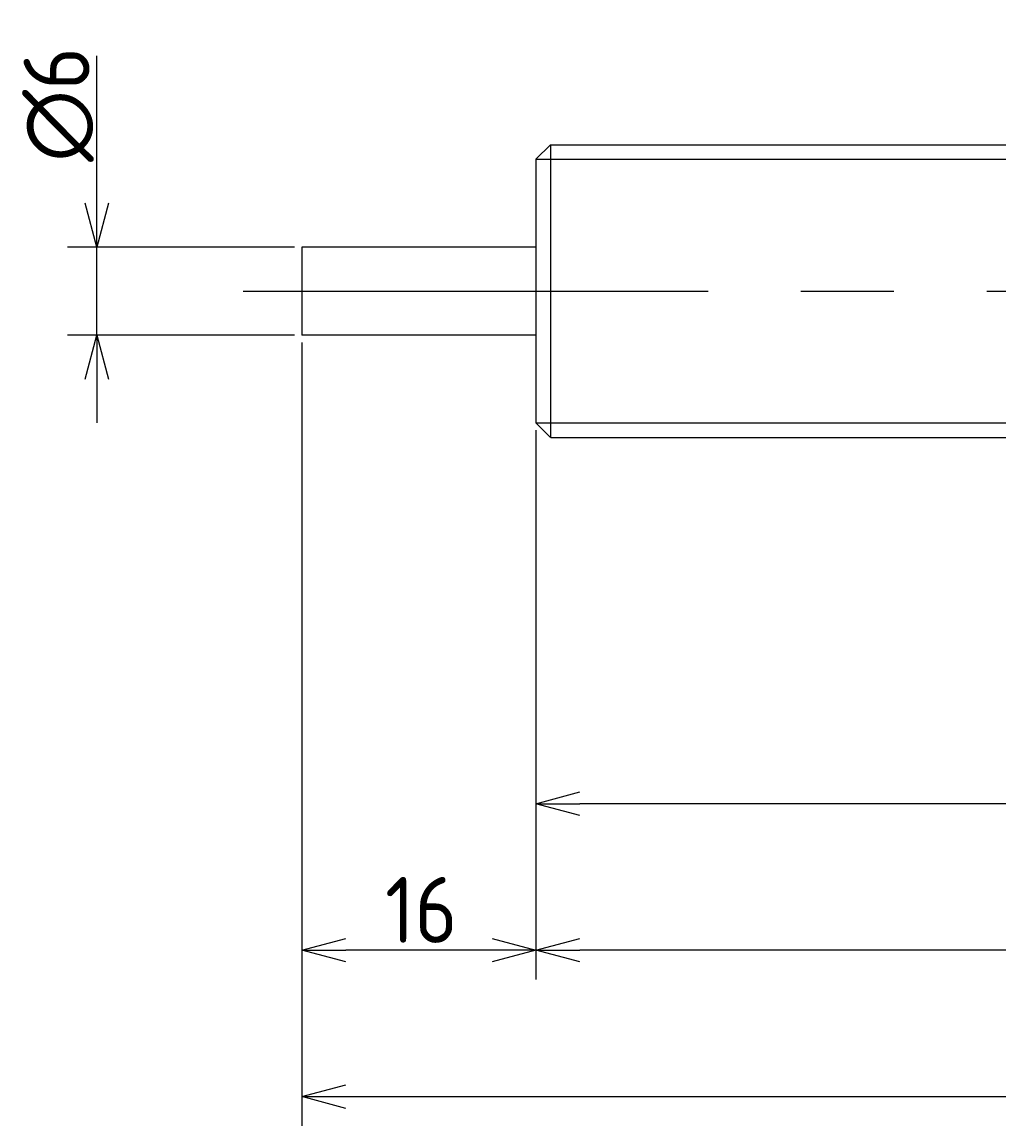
# Model space of a CAD drawing. Extents: x 58 to 359, y 118 to 193.
# Tile 2 of 3: x 210 to 277, y 118 to 193. Entities that reach past the tile are written whole.
import ezdxf

# ---------------------------------------------------------------- set-up
doc = ezdxf.new("R2010")
doc.units = 0
doc.linetypes.add('CENTER', pattern=[50.8, 31.75, -6.35, 6.35, -6.35])
doc.layers.get('0').update_dxf_attribs({"linetype": 'CONTINUOUS'})
doc.layers.get('DEFPOINTS').update_dxf_attribs({"linetype": 'CONTINUOUS'})
for name, color, linetype in [('図形', 7, 'CONTINUOUS'), ('図枠', 7, 'CONTINUOUS'), ('寸法_文字', 3, 'CONTINUOUS')]:
    doc.layers.add(name, color=color, linetype=linetype)
doc.layers.get('0').off()
doc.styles.add('DIMENSION', font='isocp.shx', dxfattribs={"bigfont": 'bigfont.shx'})
doc.dimstyles.get("Standard").update_dxf_attribs({"dimtxt": 0.18, "dimasz": 0.18, "dimexe": 0.18, "dimexo": 0.0625, "dimgap": 0.09, "dimtad": 0, "dimtih": 1, "dimtoh": 1, "dimzin": 0, "dimcen": 0.09, "dimazin": 3, "dimtfac": 1, "dimtofl": 0, "dimtmove": 0, "dimatfit": 3})

# ---------------------------------------------------------------- blocks, each defined once
blk = doc.blocks.new('_OPEN30')
at = {"color": 0, "linetype": 'BYBLOCK'}
for p, q in [((-1, 0.268), (0, 0)), ((0, 0), (-1, -0.268)), ((0, 0), (-1, 0))]:
    blk.add_line(p, q, dxfattribs=at)
blk = doc.blocks.new('*U27')
at = {"layer": '寸法_文字', "color": 3, "style": 'DIMENSION'}
blk.add_text('104', height=4.5, dxfattribs=at).set_placement((292.5, 130.5))
blk = doc.blocks.new('*D1')
at = {"layer": 'DEFPOINTS', "color": 0}
for p in [(245, 166), (349, 166), (245, 130)]:
    blk.add_point(p, dxfattribs=at)
at = {"layer": '寸法_文字', "color": 3}
for p, q in [((245, 165.5), (245, 128)), ((349, 165.5), (349, 128)), ((346, 130), (248, 130))]:
    blk.add_line(p, q, dxfattribs=at)
at = {"layer": '図枠'}
blk.add_blockref('*U27', (0, 0), dxfattribs=at)
at = {"layer": '寸法_文字', "color": 3, "xscale": 3, "yscale": 3, "zscale": 3, "rotation": 180}
blk.add_blockref('_OPEN30', (245, 130), dxfattribs=at)
at = {"layer": '寸法_文字', "color": 3, "xscale": 3, "yscale": 3, "zscale": 3}
blk.add_blockref('_OPEN30', (349, 130), dxfattribs=at)
blk = doc.blocks.new('*U22')
at = {"layer": '寸法_文字', "color": 3, "style": 'DIMENSION'}
blk.add_text('16', height=4.5, dxfattribs=at).set_placement((234.688, 130.5))
blk = doc.blocks.new('*D2')
at = {"layer": 'DEFPOINTS', "color": 0}
for p in [(229, 172), (245, 166), (229, 130)]:
    blk.add_point(p, dxfattribs=at)
at = {"layer": '寸法_文字', "color": 3}
for p, q in [((229, 171.5), (229, 128)), ((245, 165.5), (245, 128)), ((242, 130), (232, 130))]:
    blk.add_line(p, q, dxfattribs=at)
at = {"layer": '図枠'}
blk.add_blockref('*U22', (0, 0), dxfattribs=at)
at = {"layer": '寸法_文字', "color": 3, "xscale": 3, "yscale": 3, "zscale": 3, "rotation": 180}
blk.add_blockref('_OPEN30', (229, 130), dxfattribs=at)
at = {"layer": '寸法_文字', "color": 3, "xscale": 3, "yscale": 3, "zscale": 3}
blk.add_blockref('_OPEN30', (245, 130), dxfattribs=at)
blk = doc.blocks.new('*U28')
at = {"layer": '寸法_文字', "color": 3, "style": 'DIMENSION'}
blk.add_text('(120)', height=4.5, dxfattribs=at).set_placement((282.925, 120.725))
blk = doc.blocks.new('*D3')
at = {"layer": 'DEFPOINTS', "color": 0}
for p in [(229, 172), (349, 166), (349, 120)]:
    blk.add_point(p, dxfattribs=at)
at = {"layer": '寸法_文字', "color": 3}
for p, q in [((229, 171.5), (229, 118)), ((349, 165.5), (349, 118)), ((232, 120), (346, 120))]:
    blk.add_line(p, q, dxfattribs=at)
at = {"layer": '図枠'}
blk.add_blockref('*U28', (0, 0), dxfattribs=at)
at = {"layer": '寸法_文字', "color": 3, "xscale": 3, "yscale": 3, "zscale": 3, "rotation": 180}
blk.add_blockref('_OPEN30', (229, 120), dxfattribs=at)
at = {"layer": '寸法_文字', "color": 3, "xscale": 3, "yscale": 3, "zscale": 3}
blk.add_blockref('_OPEN30', (349, 120), dxfattribs=at)
blk = doc.blocks.new('*U26')
at = {"layer": '寸法_文字', "color": 3, "style": 'DIMENSION'}
blk.add_text('(86)', height=4.5, dxfattribs=at).set_placement((283.05, 140.725))
blk = doc.blocks.new('*D4')
at = {"layer": 'DEFPOINTS', "color": 0}
for p in [(245, 166), (331, 166), (245, 140)]:
    blk.add_point(p, dxfattribs=at)
at = {"layer": '寸法_文字', "color": 3}
for p, q in [((245, 165.5), (245, 138)), ((331, 165.5), (331, 138)), ((328, 140), (248, 140))]:
    blk.add_line(p, q, dxfattribs=at)
at = {"layer": '図枠'}
blk.add_blockref('*U26', (0, 0), dxfattribs=at)
at = {"layer": '寸法_文字', "color": 3, "xscale": 3, "yscale": 3, "zscale": 3, "rotation": 180}
blk.add_blockref('_OPEN30', (245, 140), dxfattribs=at)
at = {"layer": '寸法_文字', "color": 3, "xscale": 3, "yscale": 3, "zscale": 3}
blk.add_blockref('_OPEN30', (331, 140), dxfattribs=at)
blk = doc.blocks.new('*U23')
at = {"layer": '寸法_文字', "color": 3, "style": 'DIMENSION'}
blk.add_text('∅6', height=4.5, rotation=90, dxfattribs=at).set_placement((214.5, 183.825))
blk = doc.blocks.new('*D7')
at = {"layer": 'DEFPOINTS', "color": 0}
for p in [(215, 178), (229, 178), (229, 172)]:
    blk.add_point(p, dxfattribs=at)
at = {"layer": '寸法_文字', "color": 3}
for p, q in [((215, 181), (215, 191.073)), ((228.5, 178), (213, 178)), ((215, 172), (215, 178)), ((228.5, 172), (213, 172)), ((215, 169), (215, 166))]:
    blk.add_line(p, q, dxfattribs=at)
at = {"layer": '図枠'}
blk.add_blockref('*U23', (0, 0), dxfattribs=at)
at = {"layer": '寸法_文字', "color": 3, "xscale": 3, "yscale": 3, "zscale": 3}
for p, rotation in [((215, 178), 270), ((215, 172), 90)]:
    blk.add_blockref('_OPEN30', p, dxfattribs=dict(at, rotation=rotation))

msp = doc.modelspace()

# ---------------------------------------------------------------- linework, layer by layer
at = {"layer": '図形'}
for p, q in [((245, 184), (246, 185)), ((246, 185), (330, 185)), ((246, 185), (246, 165)), ((245, 184), (245, 166)), ((229, 178), (229, 172)), ((245, 178), (229, 178)), ((245, 172), (229, 172)), ((245, 166), (246, 165)), ((246.004, 165), (330, 165))]:
    msp.add_line(p, q, dxfattribs=at)
at = {"layer": '図形', "color": 3}
for p, q in [((245, 184), (331, 184)), ((245, 166), (331, 166))]:
    msp.add_line(p, q, dxfattribs=at)
at = {"layer": '図形', "color": 3, "linetype": 'CENTER'}
msp.add_line((225, 175), (352.5, 175), dxfattribs=at)

# ---------------------------------------------------------------- dimensions: what is measured, and where the dimension line sits
at = {"layer": '寸法_文字'}
dim = msp.add_linear_dim(base=(215, 178), p1=(229, 172), p2=(229, 178), angle=90, text='%%c<>', dimstyle='Standard', override={"dimse1": 0, "dimse2": 0}, dxfattribs=at)
dim.commit()
dim.dimension.update_dxf_attribs({"geometry": '*D7', "text_midpoint": (215, 187.537), "dimtype": 128})
for base, p1, p2, picture, middle in [((229, 130), (245, 166), (229, 172), '*D2', (237.5, 130)), ((245, 130), (349, 166), (245, 166), '*D1', (297, 130))]:
    dim = msp.add_linear_dim(base=base, p1=p1, p2=p2, dimstyle='Standard', dxfattribs=at)
    dim.commit()
    dim.dimension.update_dxf_attribs({"geometry": picture, "text_midpoint": middle, "dimtype": 128})
for base, p1, p2, picture, middle in [((349, 120), (229, 172), (349, 166), '*D3', (289, 120)), ((245, 140), (331, 166), (245, 166), '*D4', (288, 140))]:
    dim = msp.add_linear_dim(base=base, p1=p1, p2=p2, text='(<>)', dimstyle='Standard', dxfattribs=at)
    dim.commit()
    dim.dimension.update_dxf_attribs({"geometry": picture, "text_midpoint": middle, "dimtype": 128})

doc.saveas('drawing.dxf')
